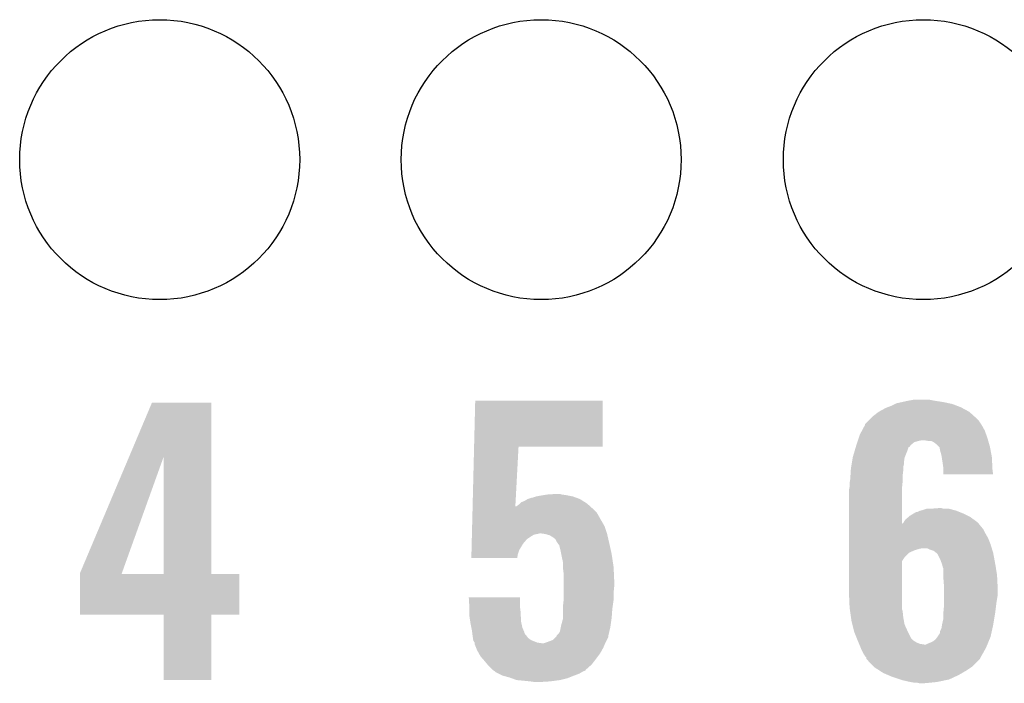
# Model space of a CAD drawing. Extents: x -1.3 to 24.2, y -3.9 to 53.4.
# Tile 20 of 41: x 10.1 to 14, y 21.1 to 23.8. Entities that reach past the tile are written whole.
import ezdxf

# ---------------------------------------------------------------- set-up
doc = ezdxf.new("R2010")
doc.units = 0
doc.layers.get('0').update_dxf_attribs({"linetype": 'CONTINUOUS'})
doc.layers.add('TPS_PRESSURE_CLICK_100MG_V1_007', color=14, linetype='CONTINUOUS')
doc.layers.add('TPS_PRESSURE_CLICK_100MG_V1_009', color=12, linetype='CONTINUOUS')

# ---------------------------------------------------------------- blocks, each defined once
blk = doc.blocks.new('ROUND_31')
blk.add_circle((0, 0), 0.5499)

msp = doc.modelspace()

# ---------------------------------------------------------------- linework, layer by layer
at = {"layer": 'TPS_PRESSURE_CLICK_100MG_V1_007'}
for points in [[(10.56013, 22.03184), (10.650226, 22.245298), (10.883908, 22.03184), (10.8839, 22.245298)], [(10.650226, 22.245298), (10.650236, 22.24532), (10.8839, 22.245298), (10.650236, 22.24532)], [(11.915782, 22.0726), (11.92024, 22.252918), (12.420578, 22.0726), (12.4206, 22.252918)], [(11.92024, 22.252918), (11.920242, 22.25294), (12.4206, 22.252918), (11.920242, 22.25294)], [(13.55344, 22.23262), (13.568674, 22.240238), (13.814552, 22.23262), (13.794742, 22.240238)], [(13.568674, 22.240238), (13.573762, 22.242782), (13.794742, 22.240238), (13.782874, 22.242782)], [(13.573762, 22.242782), (13.596616, 22.24786), (13.782874, 22.242782), (13.75918, 22.24786)], [(13.596616, 22.24786), (13.61948, 22.25294), (13.75918, 22.24786), (13.72616, 22.25294)], [(13.61948, 22.25294), (13.647422, 22.25802), (13.72616, 22.25294), (13.700762, 22.25802)], [(13.482322, 22.19198), (13.505174, 22.209758), (13.880536, 22.19198), (13.86078, 22.209758)], [(13.505174, 22.209758), (13.50518, 22.209762), (13.86078, 22.209758), (13.860774, 22.209762)], [(13.50518, 22.209762), (13.53312, 22.225), (13.860774, 22.209762), (13.83248, 22.225)], [(13.53312, 22.225), (13.539892, 22.22754), (13.83248, 22.225), (13.827762, 22.22754)], [(13.539892, 22.22754), (13.55344, 22.23262), (13.827762, 22.22754), (13.814552, 22.23262)], [(13.451846, 22.161506), (13.46454, 22.1742), (13.907344, 22.161506), (13.89888, 22.1742)], [(13.46454, 22.1742), (13.47724, 22.1869), (13.89888, 22.1742), (13.88618, 22.1869)], [(13.47724, 22.1869), (13.482322, 22.19198), (13.88618, 22.1869), (13.880536, 22.19198)], [(13.43152, 22.120862), (13.439644, 22.136098), (13.92728, 22.120862), (13.92174, 22.136098)], [(13.439644, 22.136098), (13.451836, 22.158962), (13.92174, 22.136098), (13.909038, 22.158962)], [(13.451836, 22.158962), (13.45184, 22.158966), (13.909038, 22.158962), (13.909036, 22.158966)], [(13.45184, 22.158966), (13.451846, 22.161506), (13.909036, 22.158966), (13.907344, 22.161506)], [(13.417124, 22.077676), (13.421358, 22.090378), (13.629638, 22.077676), (13.644878, 22.090378)], [(13.421358, 22.090378), (13.423052, 22.09546), (13.644878, 22.090378), (13.66266, 22.09546)], [(13.423052, 22.09546), (13.423898, 22.098), (13.66266, 22.09546), (13.675358, 22.098)], [(13.423898, 22.098), (13.427286, 22.10816), (13.934802, 22.098), (13.931898, 22.10816)], [(13.427286, 22.10816), (13.43152, 22.120862), (13.931898, 22.10816), (13.92728, 22.120862)], [(13.698218, 22.09546), (13.682978, 22.098), (13.935528, 22.09546), (13.934802, 22.098)], [(13.721078, 22.09038), (13.710916, 22.09546), (13.93698, 22.09038), (13.935528, 22.09546)], [(13.731238, 22.08276), (13.721078, 22.09038), (13.939158, 22.08276), (13.93698, 22.09038)], [(11.910004, 21.838922), (11.915782, 22.07258), (12.077866, 21.838922), (12.090398, 22.07258)], [(11.915782, 22.07258), (11.915782, 22.0726), (12.090398, 22.07258), (12.420578, 22.0726)], [(13.40358, 22.031962), (13.410302, 22.05482), (13.607798, 22.031962), (13.61694, 22.05482)], [(13.410302, 22.05482), (13.414782, 22.070052), (13.61694, 22.05482), (13.62202, 22.070052)], [(13.414782, 22.070052), (13.415532, 22.072598), (13.62202, 22.070052), (13.627094, 22.072598)], [(13.415532, 22.072598), (13.41628, 22.07514), (13.627094, 22.072598), (13.628366, 22.07514)], [(13.41628, 22.07514), (13.417124, 22.077676), (13.628366, 22.07514), (13.629638, 22.077676)], [(13.741398, 22.072602), (13.731238, 22.08276), (13.94206, 22.072602), (13.939158, 22.08276)], [(13.743936, 22.070064), (13.741398, 22.072602), (13.942536, 22.070064), (13.94206, 22.072602)], [(13.74648, 22.057358), (13.743936, 22.070064), (13.944918, 22.057358), (13.942536, 22.070064)], [(13.75156, 22.039582), (13.74648, 22.057358), (13.948252, 22.039582), (13.944918, 22.057358)], [(10.368282, 21.577304), (10.56013, 22.03184), (10.532664, 21.577304), (10.695902, 22.03184)], [(10.695918, 21.57222), (10.695902, 22.03184), (10.883922, 21.57222), (10.883908, 22.03184)], [(13.398922, 22.004018), (13.400192, 22.011638), (13.60424, 22.004018), (13.60424, 22.011638)], [(13.400192, 22.011638), (13.403154, 22.029416), (13.60424, 22.011638), (13.60678, 22.029416)], [(13.403154, 22.029416), (13.40358, 22.031962), (13.60678, 22.029416), (13.607798, 22.031962)], [(13.752734, 22.031958), (13.75156, 22.039582), (13.94968, 22.031958), (13.948252, 22.039582)], [(13.75664, 22.00656), (13.752734, 22.031958), (13.95095, 22.00656), (13.94968, 22.031958)], [(13.394212, 21.958298), (13.395482, 21.97862), (13.59916, 21.958298), (13.6017, 21.97862)], [(13.395482, 21.97862), (13.39596, 21.986242), (13.6017, 21.97862), (13.6017, 21.986242)], [(13.39596, 21.986242), (13.397228, 21.993858), (13.6017, 21.986242), (13.6017, 21.993858)], [(13.397228, 21.993858), (13.398922, 22.004018), (13.6017, 21.993858), (13.60424, 22.004018)], [(13.75918, 21.98878), (13.75664, 22.00656), (13.95184, 21.98878), (13.95095, 22.00656)], [(13.75918, 21.981162), (13.75918, 21.98878), (13.95222, 21.981162), (13.95184, 21.98878)], [(13.75918, 21.963402), (13.75918, 21.981162), (13.954732, 21.963402), (13.95222, 21.981162)], [(13.39088, 21.930362), (13.391726, 21.93544), (13.598652, 21.930362), (13.59916, 21.93544)], [(13.39088, 21.915122), (13.39088, 21.930362), (13.597128, 21.915122), (13.598652, 21.930362)], [(13.391726, 21.93544), (13.39342, 21.9456), (13.59916, 21.93544), (13.59916, 21.9456)], [(13.39342, 21.9456), (13.394212, 21.958298), (13.59916, 21.9456), (13.59916, 21.958298)], [(13.954734, 21.96338), (13.75918, 21.963402), (13.954734, 21.96338), (13.954732, 21.963402)], [(13.38834, 21.902422), (13.389864, 21.910042), (13.596622, 21.902422), (13.59662, 21.910042)], [(13.38834, 21.770356), (13.38834, 21.902422), (13.59665, 21.770356), (13.596622, 21.902422)], [(13.389864, 21.910042), (13.39088, 21.915122), (13.59662, 21.910042), (13.597128, 21.915122)], [(12.095476, 21.849078), (12.100564, 21.85416), (12.359642, 21.849078), (12.351656, 21.85416)], [(12.100564, 21.85416), (12.113262, 21.85924), (12.351656, 21.85416), (12.343674, 21.85924)], [(12.113262, 21.85924), (12.125956, 21.866858), (12.343674, 21.85924), (12.331702, 21.866858)], [(12.125956, 21.866858), (12.12596, 21.86686), (12.331702, 21.866858), (12.331698, 21.86686)], [(12.12596, 21.86686), (12.141204, 21.87194), (12.331698, 21.86686), (12.317726, 21.87194)], [(12.141204, 21.87194), (12.143742, 21.871942), (12.317726, 21.87194), (12.31772, 21.871942)], [(12.143742, 21.871942), (12.158974, 21.877018), (12.31772, 21.871942), (12.30376, 21.877018)], [(12.158974, 21.877018), (12.158982, 21.87702), (12.30376, 21.877018), (12.303752, 21.87702)], [(12.158982, 21.87702), (12.17168, 21.87956), (12.303752, 21.87702), (12.291056, 21.87956)], [(12.17168, 21.87956), (12.186918, 21.8821), (12.291056, 21.87956), (12.278358, 21.8821)], [(12.186918, 21.8821), (12.202158, 21.88464), (12.278358, 21.8821), (12.260582, 21.88464)], [(12.202158, 21.88464), (12.240228, 21.887178), (12.260582, 21.88464), (12.252962, 21.887178)], [(12.240228, 21.887178), (12.240258, 21.88718), (12.252962, 21.887178), (12.240258, 21.88718)], [(11.909376, 21.813518), (11.90969, 21.82622), (12.397742, 21.813518), (12.38504, 21.82622)], [(11.90969, 21.82622), (11.90994, 21.836398), (12.38504, 21.82622), (12.373732, 21.836398)], [(11.90994, 21.836398), (11.910004, 21.838922), (12.077732, 21.836398), (12.08278, 21.838922)], [(12.077732, 21.836398), (12.077866, 21.838922), (12.373732, 21.836398), (12.370928, 21.838922)], [(12.08278, 21.838922), (12.09294, 21.846542), (12.370928, 21.838922), (12.36246, 21.846542)], [(12.09294, 21.846542), (12.095476, 21.849078), (12.36246, 21.846542), (12.359642, 21.849078)], [(13.644034, 21.81098), (13.652504, 21.81606), (13.83538, 21.81098), (13.822682, 21.81606)], [(13.652504, 21.81606), (13.657584, 21.816062), (13.822682, 21.81606), (13.822678, 21.816062)], [(13.657584, 21.816062), (13.667738, 21.82114), (13.822678, 21.816062), (13.809982, 21.82114)], [(13.667738, 21.82114), (13.667742, 21.821142), (13.809982, 21.82114), (13.809976, 21.821142)], [(13.667742, 21.821142), (13.677898, 21.82368), (13.809976, 21.821142), (13.80067, 21.82368)], [(13.677898, 21.82368), (13.693144, 21.82876), (13.80067, 21.82368), (13.782044, 21.82876)], [(13.70838, 21.82876), (13.741372, 21.831298), (13.759184, 21.82876), (13.751562, 21.831298)], [(13.741372, 21.831298), (13.741398, 21.8313), (13.751562, 21.831298), (13.741398, 21.8313)], [(11.908056, 21.760178), (11.908496, 21.77796), (12.42822, 21.760178), (12.41806, 21.77796)], [(11.908496, 21.77796), (11.90881, 21.790662), (12.41806, 21.77796), (12.41044, 21.790662)], [(11.90881, 21.790662), (11.908936, 21.79574), (12.41044, 21.790662), (12.4079, 21.79574)], [(11.908936, 21.79574), (11.909376, 21.813518), (12.4079, 21.79574), (12.397742, 21.813518)], [(13.60322, 21.775418), (13.609322, 21.785582), (13.893802, 21.775418), (13.879826, 21.785582)], [(13.609322, 21.785582), (13.62117, 21.795738), (13.879826, 21.785582), (13.86586, 21.795738)], [(13.62117, 21.795738), (13.627102, 21.800822), (13.86586, 21.795738), (13.855694, 21.800822)], [(13.627102, 21.800822), (13.644034, 21.81098), (13.855694, 21.800822), (13.83538, 21.81098)], [(11.907366, 21.73224), (11.908056, 21.760178), (12.437532, 21.73224), (12.42822, 21.760178)], [(13.38834, 21.747478), (13.38834, 21.770356), (13.916662, 21.747478), (13.897944, 21.770356)], [(13.38834, 21.732242), (13.38834, 21.747478), (13.92428, 21.732242), (13.916662, 21.747478)], [(13.59665, 21.770356), (13.601702, 21.772886), (13.897944, 21.770356), (13.895874, 21.772886)], [(13.601702, 21.772886), (13.60322, 21.775418), (13.895874, 21.772886), (13.893802, 21.775418)], [(11.90636, 21.691598), (11.9068, 21.709378), (12.108178, 21.691598), (12.123418, 21.709378)], [(11.9068, 21.709378), (11.907052, 21.719542), (12.123418, 21.709378), (12.13866, 21.719542)], [(11.907052, 21.719542), (11.90724, 21.72716), (12.13866, 21.719542), (12.151358, 21.72716)], [(11.90724, 21.72716), (11.907302, 21.7297), (12.151358, 21.72716), (12.16406, 21.7297)], [(11.907302, 21.7297), (11.907366, 21.73224), (12.16406, 21.7297), (12.174218, 21.73224)], [(12.194538, 21.7297), (12.176758, 21.73224), (12.438378, 21.7297), (12.437532, 21.73224)], [(12.21232, 21.724622), (12.194538, 21.7297), (12.439552, 21.724622), (12.438378, 21.7297)], [(12.225018, 21.717002), (12.21232, 21.724622), (12.44131, 21.717002), (12.439552, 21.724622)], [(12.235176, 21.70938), (12.225018, 21.717002), (12.44307, 21.70938), (12.44131, 21.717002)], [(12.24026, 21.699222), (12.235176, 21.70938), (12.445414, 21.699222), (12.44307, 21.70938)], [(12.241956, 21.69668), (12.24026, 21.699222), (12.446, 21.69668), (12.445414, 21.699222)], [(13.38834, 21.71446), (13.38834, 21.732242), (13.93444, 21.71446), (13.92428, 21.732242)], [(13.38834, 21.689062), (13.38834, 21.71446), (13.9446, 21.689062), (13.93444, 21.71446)], [(11.905356, 21.65096), (11.905732, 21.6662), (12.08786, 21.65096), (12.09294, 21.6662)], [(11.905732, 21.6662), (11.90636, 21.691598), (12.09294, 21.6662), (12.108178, 21.691598)], [(12.24534, 21.6916), (12.241956, 21.69668), (12.44713, 21.6916), (12.446, 21.69668)], [(12.250414, 21.686526), (12.24534, 21.6916), (12.448258, 21.686526), (12.44713, 21.6916)], [(12.25042, 21.683982), (12.250414, 21.686526), (12.448822, 21.683982), (12.448258, 21.686526)], [(12.2555, 21.66366), (12.25042, 21.683982), (12.453338, 21.66366), (12.448822, 21.683982)], [(12.25804, 21.65096), (12.2555, 21.66366), (12.45616, 21.65096), (12.453338, 21.66366)], [(13.38834, 21.67382), (13.38834, 21.689062), (13.94929, 21.67382), (13.9446, 21.689062)], [(13.38834, 21.67128), (13.38834, 21.67382), (13.665198, 21.67128), (13.677902, 21.67382)], [(13.38834, 21.666202), (13.38834, 21.67128), (13.64742, 21.666202), (13.665198, 21.67128)], [(13.38834, 21.65858), (13.38834, 21.666202), (13.62964, 21.65858), (13.64742, 21.666202)], [(13.705842, 21.66874), (13.695676, 21.67382), (13.950854, 21.66874), (13.94929, 21.67382)], [(13.721082, 21.663658), (13.705842, 21.66874), (13.952418, 21.663658), (13.950854, 21.66874)], [(13.730606, 21.65604), (13.721082, 21.663658), (13.95476, 21.65604), (13.952418, 21.663658)], [(11.90498, 21.635742), (11.905356, 21.65096), (12.085304, 21.635742), (12.08786, 21.65096)], [(12.085302, 21.63572), (11.90498, 21.635742), (12.085302, 21.63572), (12.085304, 21.635742)], [(12.26058, 21.63826), (12.25804, 21.65096), (12.458066, 21.63826), (12.45616, 21.65096)], [(12.26566, 21.615402), (12.26058, 21.63826), (12.461494, 21.615402), (12.458066, 21.63826)], [(13.38834, 21.656042), (13.38834, 21.65858), (13.624564, 21.656042), (13.62964, 21.65858)], [(13.38834, 21.638262), (13.38834, 21.656042), (13.606782, 21.638262), (13.624564, 21.656042)], [(13.38834, 21.623026), (13.38834, 21.638262), (13.596624, 21.623026), (13.606782, 21.638262)], [(13.38834, 21.49856), (13.38834, 21.623026), (13.59662, 21.49856), (13.596624, 21.623026)], [(13.73378, 21.6535), (13.730606, 21.65604), (13.955238, 21.6535), (13.95476, 21.65604)], [(13.736322, 21.650956), (13.73378, 21.6535), (13.955714, 21.650956), (13.955238, 21.6535)], [(13.74648, 21.63064), (13.736322, 21.650956), (13.959524, 21.63064), (13.955714, 21.650956)], [(13.752196, 21.6154), (13.74648, 21.63064), (13.96238, 21.6154), (13.959524, 21.63064)], [(12.26566, 21.600158), (12.26566, 21.615402), (12.46378, 21.600158), (12.461494, 21.615402)], [(12.26566, 21.590002), (12.26566, 21.600158), (12.464242, 21.590002), (12.46378, 21.600158)], [(12.2682, 21.56968), (12.26566, 21.590002), (12.465166, 21.56968), (12.464242, 21.590002)], [(13.7541, 21.610318), (13.752196, 21.6154), (13.963228, 21.610318), (13.96238, 21.6154)], [(13.75664, 21.600158), (13.7541, 21.610318), (13.964922, 21.600158), (13.963228, 21.610318)], [(13.75918, 21.595076), (13.75664, 21.600158), (13.965768, 21.595076), (13.964922, 21.600158)], [(13.75918, 21.569678), (13.75918, 21.595076), (13.97, 21.569678), (13.965768, 21.595076)], [(10.36828, 21.572248), (10.368282, 21.577304), (10.53085, 21.572248), (10.532664, 21.577304)], [(10.36828, 21.57222), (10.36828, 21.572248), (10.695918, 21.57222), (10.53085, 21.572248)], [(10.36828, 21.572198), (10.36828, 21.57222), (10.99312, 21.572198), (10.883922, 21.57222)], [(10.36828, 21.412222), (10.36828, 21.572198), (10.993098, 21.412222), (10.99312, 21.572198)], [(12.2682, 21.54428), (12.2682, 21.56968), (12.46632, 21.54428), (12.465166, 21.56968)], [(12.2682, 21.52396), (12.2682, 21.54428), (12.46632, 21.52396), (12.46632, 21.54428)], [(13.75918, 21.55698), (13.75918, 21.569678), (13.970636, 21.55698), (13.97, 21.569678)], [(13.76172, 21.523962), (13.75918, 21.55698), (13.972286, 21.523962), (13.970636, 21.55698)], [(12.2682, 21.498562), (12.2682, 21.52396), (12.46378, 21.498562), (12.46632, 21.52396)], [(13.76172, 21.51888), (13.76172, 21.523962), (13.97254, 21.51888), (13.972286, 21.523962)], [(13.76172, 21.488398), (13.76172, 21.51888), (13.97254, 21.488398), (13.97254, 21.51888)], [(11.894844, 21.480758), (11.894842, 21.480778), (12.09548, 21.480758), (11.894842, 21.480778)], [(11.896888, 21.44776), (11.894844, 21.480758), (12.09548, 21.44776), (12.09548, 21.480758)], [(12.26566, 21.45284), (12.267634, 21.47062), (12.46124, 21.45284), (12.46378, 21.47062)], [(12.267634, 21.47062), (12.2682, 21.475702), (12.46378, 21.47062), (12.46378, 21.475702)], [(12.2682, 21.475702), (12.2682, 21.498562), (12.46378, 21.475702), (12.46378, 21.498562)], [(13.39088, 21.44014), (13.38834, 21.49856), (13.59662, 21.44014), (13.59662, 21.49856)], [(13.76172, 21.45792), (13.76172, 21.488398), (13.96746, 21.45792), (13.97254, 21.488398)], [(11.89736, 21.44014), (11.896888, 21.44776), (12.096434, 21.44014), (12.09548, 21.44776)], [(11.89736, 21.42744), (11.89736, 21.44014), (12.09802, 21.42744), (12.096434, 21.44014)], [(12.26566, 21.43506), (12.26566, 21.45284), (12.4587, 21.43506), (12.46124, 21.45284)], [(12.26566, 21.399502), (12.26566, 21.43506), (12.45616, 21.399502), (12.4587, 21.43506)], [(13.391606, 21.435064), (13.39088, 21.44014), (13.59662, 21.435064), (13.59662, 21.44014)], [(13.392696, 21.427442), (13.391606, 21.435064), (13.599158, 21.427442), (13.59662, 21.435064)], [(13.75918, 21.419822), (13.76172, 21.44776), (13.962696, 21.419822), (13.96619, 21.44776)], [(13.76172, 21.44776), (13.76172, 21.45792), (13.96619, 21.44776), (13.96746, 21.45792)], [(10.695918, 21.4122), (10.36828, 21.412222), (10.993098, 21.4122), (10.993098, 21.412222)], [(10.69592, 21.412178), (10.695918, 21.4122), (10.8839, 21.412178), (10.993098, 21.4122)], [(10.69594, 21.155682), (10.69592, 21.412178), (10.883878, 21.155682), (10.8839, 21.412178)], [(11.89736, 21.407122), (11.89736, 21.42744), (12.099216, 21.407122), (12.09802, 21.42744)], [(11.900878, 21.384258), (11.89736, 21.407122), (12.10056, 21.384258), (12.099216, 21.407122)], [(12.25804, 21.37156), (12.265658, 21.3995), (12.452168, 21.37156), (12.45616, 21.3995)], [(12.265658, 21.3995), (12.26566, 21.399502), (12.45616, 21.3995), (12.45616, 21.399502)], [(13.396324, 21.402038), (13.392696, 21.427442), (13.6017, 21.402038), (13.599158, 21.427442)], [(13.3985, 21.386802), (13.396324, 21.402038), (13.604472, 21.386802), (13.6017, 21.402038)], [(13.7541, 21.3741), (13.75918, 21.396958), (13.955182, 21.3741), (13.958992, 21.396958)], [(13.75918, 21.41728), (13.75918, 21.419822), (13.96238, 21.41728), (13.962696, 21.419822)], [(13.75918, 21.396958), (13.75918, 21.41728), (13.958992, 21.396958), (13.96238, 21.41728)], [(11.90244, 21.3741), (11.900878, 21.384258), (12.10282, 21.3741), (12.10056, 21.384258)], [(11.904982, 21.361398), (11.90244, 21.3741), (12.105642, 21.361398), (12.10282, 21.3741)], [(11.90752, 21.348698), (11.904982, 21.361398), (12.111084, 21.348698), (12.105642, 21.361398)], [(12.252962, 21.346162), (12.256516, 21.363942), (12.446976, 21.346162), (12.45108, 21.363942)], [(12.256516, 21.363942), (12.25804, 21.37156), (12.45108, 21.363942), (12.452168, 21.37156)], [(13.401676, 21.374102), (13.3985, 21.386802), (13.60678, 21.374102), (13.604472, 21.386802)], [(13.40866, 21.346162), (13.401676, 21.374102), (13.61948, 21.346162), (13.60678, 21.374102)], [(13.74648, 21.348696), (13.751558, 21.358858), (13.949678, 21.348696), (13.951936, 21.358858)], [(13.751558, 21.358858), (13.753676, 21.37156), (13.951936, 21.358858), (13.95476, 21.37156)], [(13.753676, 21.37156), (13.7541, 21.3741), (13.95476, 21.37156), (13.955182, 21.3741)], [(11.908156, 21.343616), (11.90752, 21.348698), (12.11326, 21.343616), (12.111084, 21.348698)], [(11.908474, 21.341076), (11.908156, 21.343616), (12.113262, 21.341076), (12.11326, 21.343616)], [(11.909108, 21.336), (11.908474, 21.341076), (12.115802, 21.336), (12.113262, 21.341076)], [(11.909744, 21.330918), (11.909108, 21.336), (12.12088, 21.330918), (12.115802, 21.336)], [(11.91006, 21.32838), (11.909744, 21.330918), (12.122784, 21.32838), (12.12088, 21.330918)], [(11.91115, 21.320758), (11.91006, 21.32838), (12.128502, 21.320758), (12.122784, 21.32838)], [(11.912238, 21.31314), (11.91115, 21.320758), (12.13866, 21.31314), (12.128502, 21.320758)], [(11.9126, 21.310604), (11.912238, 21.31314), (12.145002, 21.310604), (12.13866, 21.31314)], [(12.2047, 21.30552), (12.22502, 21.313144), (12.4333, 21.30552), (12.437112, 21.313144)], [(12.22502, 21.313144), (12.23771, 21.325836), (12.437112, 21.313144), (12.443458, 21.325836)], [(12.23771, 21.325836), (12.24026, 21.328386), (12.443458, 21.325836), (12.443458, 21.328386)], [(12.24026, 21.328386), (12.240264, 21.330918), (12.443458, 21.328386), (12.44346, 21.330918)], [(12.240264, 21.330918), (12.240266, 21.330926), (12.44346, 21.330918), (12.44346, 21.330926)], [(12.240266, 21.330926), (12.24788, 21.33854), (12.44346, 21.330926), (12.445218, 21.33854)], [(12.24788, 21.33854), (12.252962, 21.346162), (12.445218, 21.33854), (12.446976, 21.346162)], [(13.408662, 21.34616), (13.40866, 21.346162), (13.61948, 21.34616), (13.61948, 21.346162)], [(13.41882, 21.320764), (13.408662, 21.34616), (13.632178, 21.320764), (13.61948, 21.34616)], [(13.422884, 21.310602), (13.41882, 21.320764), (13.642338, 21.310602), (13.632178, 21.320764)], [(13.718538, 21.30806), (13.728698, 21.315678), (13.937278, 21.30806), (13.940414, 21.315678)], [(13.728698, 21.315678), (13.736318, 21.325838), (13.940414, 21.315678), (13.944598, 21.325838)], [(13.736318, 21.325838), (13.73632, 21.32584), (13.944598, 21.325838), (13.944598, 21.32584)], [(13.73632, 21.32584), (13.746476, 21.341074), (13.944598, 21.32584), (13.947984, 21.341074)], [(13.746476, 21.341074), (13.74648, 21.348696), (13.947984, 21.341074), (13.949678, 21.348696)], [(11.917676, 21.302986), (11.9126, 21.310604), (12.16405, 21.302986), (12.145002, 21.310604)], [(11.917678, 21.30298), (11.917676, 21.302986), (12.164064, 21.30298), (12.16405, 21.302986)], [(11.91768, 21.30044), (11.917678, 21.30298), (12.181842, 21.30044), (12.164064, 21.30298)], [(11.91768, 21.297904), (11.91768, 21.30044), (12.429672, 21.297904), (12.43076, 21.30044)], [(11.923778, 21.282658), (11.91768, 21.297904), (12.42314, 21.282658), (12.429672, 21.297904)], [(11.92784, 21.2725), (11.923778, 21.282658), (12.417496, 21.2725), (12.42314, 21.282658)], [(12.181842, 21.30044), (12.189462, 21.300442), (12.43076, 21.30044), (12.43076, 21.300442)], [(12.189462, 21.300442), (12.2047, 21.30552), (12.43076, 21.300442), (12.4333, 21.30552)], [(13.4239, 21.30806), (13.422884, 21.310602), (13.646574, 21.30806), (13.642338, 21.310602)], [(13.426018, 21.30298), (13.4239, 21.30806), (13.655038, 21.30298), (13.646574, 21.30806)], [(13.428134, 21.297902), (13.426018, 21.30298), (13.667738, 21.297902), (13.655038, 21.30298)], [(13.429192, 21.29536), (13.428134, 21.297902), (13.682978, 21.29536), (13.667738, 21.297902)], [(13.434486, 21.282658), (13.429192, 21.29536), (13.92682, 21.282658), (13.932048, 21.29536)], [(13.4366, 21.27758), (13.434486, 21.282658), (13.923962, 21.27758), (13.92682, 21.282658)], [(13.44676, 21.257262), (13.4366, 21.27758), (13.912534, 21.257262), (13.923962, 21.27758)], [(13.690596, 21.29536), (13.69568, 21.2979), (13.932048, 21.29536), (13.933094, 21.2979)], [(13.69568, 21.2979), (13.70838, 21.30298), (13.933094, 21.2979), (13.935186, 21.30298)], [(13.70838, 21.30298), (13.718538, 21.30806), (13.935186, 21.30298), (13.937278, 21.30806)], [(11.934898, 21.259798), (11.92784, 21.2725), (12.41044, 21.259798), (12.417496, 21.2725)], [(11.940538, 21.249642), (11.934898, 21.259798), (12.402822, 21.249642), (12.41044, 21.259798)], [(11.94925, 21.23948), (11.940538, 21.249642), (12.3952, 21.23948), (12.402822, 21.249642)], [(11.95578, 21.23186), (11.94925, 21.23948), (12.389272, 21.23186), (12.3952, 21.23948)], [(13.45184, 21.24964), (13.44676, 21.257262), (13.908246, 21.24964), (13.912534, 21.257262)], [(13.456914, 21.244566), (13.45184, 21.24964), (13.905392, 21.244566), (13.908246, 21.24964)], [(13.456918, 21.24202), (13.456914, 21.244566), (13.90396, 21.24202), (13.905392, 21.244566)], [(13.45692, 21.239486), (13.456918, 21.24202), (13.902692, 21.239486), (13.90396, 21.24202)], [(13.459102, 21.23694), (13.45692, 21.239486), (13.901418, 21.23694), (13.902692, 21.239486)], [(13.47216, 21.2217), (13.459102, 21.23694), (13.886178, 21.2217), (13.901418, 21.23694)], [(11.96848, 21.21662), (11.95578, 21.23186), (12.37742, 21.21662), (12.389272, 21.23186)], [(11.988806, 21.196294), (11.96848, 21.21662), (12.35456, 21.196294), (12.37742, 21.21662)], [(11.991338, 21.193762), (11.988806, 21.196294), (12.354546, 21.193762), (12.35456, 21.196294)], [(13.48486, 21.209), (13.47216, 21.2217), (13.87348, 21.209), (13.886178, 21.2217)], [(13.487398, 21.206462), (13.48486, 21.209), (13.869672, 21.206462), (13.87348, 21.209)], [(13.507158, 21.19376), (13.487398, 21.206462), (13.850622, 21.19376), (13.869672, 21.206462)], [(11.991348, 21.193756), (11.991338, 21.193762), (12.354546, 21.193756), (12.354546, 21.193762)], [(11.99896, 21.18868), (11.991348, 21.193756), (12.341858, 21.18868), (12.354546, 21.193756)], [(12.0015, 21.186142), (11.99896, 21.18868), (12.337628, 21.186142), (12.341858, 21.18868)], [(12.011664, 21.18106), (12.0015, 21.186142), (12.329162, 21.18106), (12.337628, 21.186142)], [(12.0269, 21.17344), (12.011664, 21.18106), (12.30884, 21.17344), (12.329162, 21.18106)], [(12.05484, 21.165818), (12.0269, 21.17344), (12.289782, 21.165818), (12.30884, 21.17344)], [(12.061822, 21.16328), (12.05484, 21.165818), (12.283438, 21.16328), (12.289782, 21.165818)], [(12.082778, 21.155662), (12.061822, 21.16328), (12.252966, 21.155662), (12.283438, 21.16328)], [(13.52296, 21.183602), (13.507158, 21.19376), (13.833206, 21.183602), (13.850622, 21.19376)], [(13.540744, 21.17598), (13.52296, 21.183602), (13.82014, 21.17598), (13.833206, 21.183602)], [(13.558522, 21.16836), (13.540744, 21.17598), (13.80381, 21.16836), (13.82014, 21.17598)], [(13.589002, 21.1582), (13.558522, 21.16836), (13.782038, 21.1582), (13.80381, 21.16836)], [(13.596622, 21.15566), (13.589002, 21.1582), (13.769972, 21.15566), (13.782038, 21.1582)], [(10.883878, 21.15566), (10.69594, 21.155682), (10.883878, 21.15566), (10.883878, 21.155682)], [(12.0828, 21.15566), (12.082778, 21.155662), (12.252958, 21.15566), (12.252966, 21.155662)], [(12.11072, 21.15312), (12.0828, 21.15566), (12.233908, 21.15312), (12.252958, 21.15566)], [(12.13612, 21.15058), (12.11072, 21.15312), (12.21486, 21.15058), (12.233908, 21.15312)], [(12.1539, 21.14804), (12.13612, 21.15058), (12.174222, 21.14804), (12.21486, 21.15058)], [(13.62964, 21.14804), (13.596622, 21.15566), (13.733778, 21.14804), (13.769972, 21.15566)], [(13.644878, 21.1455), (13.62964, 21.14804), (13.70838, 21.1455), (13.733778, 21.14804)], [(13.665198, 21.14296), (13.655038, 21.1455), (13.680442, 21.14296), (13.70838, 21.1455)]]:
    msp.add_solid(points, dxfattribs=at)

# ---------------------------------------------------------------- block references
at = {"layer": 'TPS_PRESSURE_CLICK_100MG_V1_009'}
for p in [(10.6807, 23.20036), (12.1793, 23.20036), (13.68044, 23.20036)]:
    msp.add_blockref('ROUND_31', p, dxfattribs=at)

doc.saveas('drawing.dxf')
